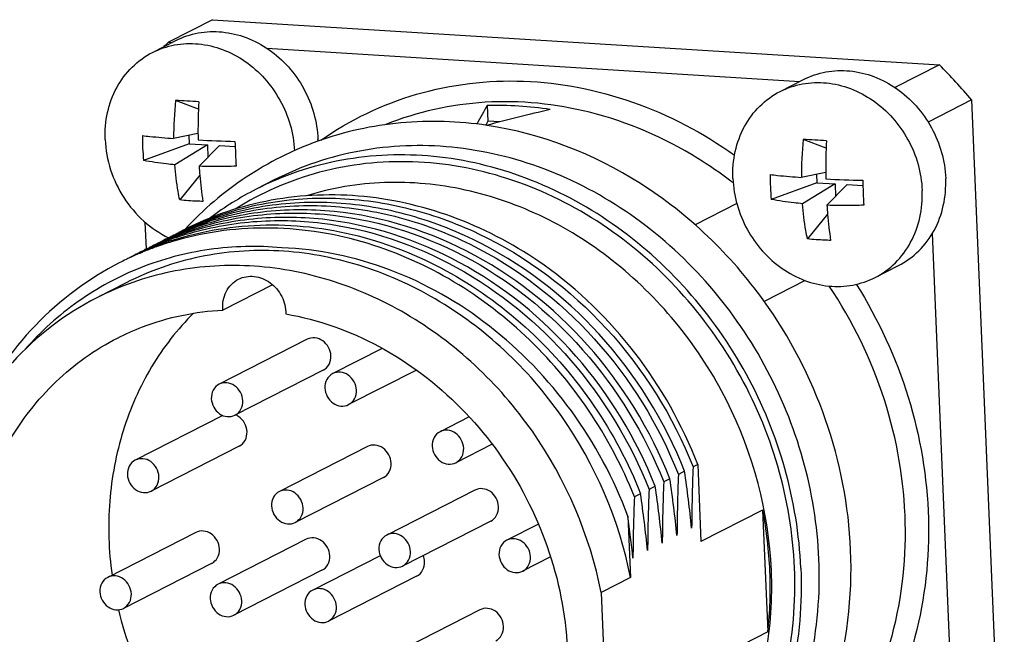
# Model space of a CAD drawing. Header units: millimetres. Extents: x 0 to 420, y 0 to 297.
# Tile 24 of 70: x 201.69 to 204.52, y 57.32 to 59.08. Entities that reach past the tile are written whole.
import ezdxf

# ---------------------------------------------------------------- set-up
doc = ezdxf.new("R2010")
doc.units = ezdxf.units.MM
doc.header["$LTSCALE"] = 23.1
doc.layers.add('COMPONENTS', color=7, linetype='CONTINUOUS')

msp = doc.modelspace()

# ---------------------------------------------------------------- linework, layer by layer
at = {"layer": 'COMPONENTS', "color": 7, "linetype": 'CONTINUOUS'}
for p, q in [((202.2443, 59.08316), (202.11782, 59.01863)), ((202.2443, 59.08316), (204.33171, 58.95344)), ((202.07153, 58.98884), (202.13898, 59.02325)), ((202.11782, 59.01863), (202.12862, 59.01796)), ((202.40027, 59.00108), (203.93127, 58.90595)), ((204.33171, 58.95344), (204.20522, 58.88892)), ((203.87418, 58.87682), (203.94164, 58.91123)), ((204.20293, 58.88906), (204.20522, 58.88892)), ((202.20368, 58.82614), (202.13821, 58.85109)), ((204.42431, 58.85256), (204.2994, 58.78884)), ((204.42431, 58.85256), (204.51811, 56.60588)), ((203.03302, 58.83616), (203.03488, 58.79165)), ((203.03488, 58.79165), (203.02875, 58.77968)), ((203.06964, 58.78949), (203.03488, 58.79165)), ((202.20248, 58.756), (202.13254, 58.74181)), ((202.1758, 58.75059), (202.1768, 58.72665)), ((204.00634, 58.71412), (203.94086, 58.73907)), ((202.1768, 58.72665), (202.04605, 58.67858)), ((202.22945, 58.72337), (202.13569, 58.66631)), ((202.1768, 58.72665), (202.22945, 58.72337)), ((202.26455, 58.72119), (202.20584, 58.66196)), ((202.22945, 58.72337), (202.23096, 58.6873)), ((202.26455, 58.72119), (202.30932, 58.71841)), ((202.20777, 58.6368), (202.15015, 58.56516)), ((202.42144, 58.62256), (202.36941, 58.59602)), ((204.00514, 58.64398), (203.9352, 58.62979)), ((203.97845, 58.63857), (203.97945, 58.61463)), ((203.97945, 58.61463), (203.8487, 58.56656)), ((204.03211, 58.61135), (203.93835, 58.5543)), ((203.97945, 58.61463), (204.03211, 58.61135)), ((204.06721, 58.60917), (204.00849, 58.54994)), ((204.03211, 58.61135), (204.03361, 58.57528)), ((204.06721, 58.60917), (204.11197, 58.60639)), ((203.75001, 58.55463), (203.63043, 58.49363)), ((204.01042, 58.52478), (203.9528, 58.45314)), ((202.05426, 58.42394), (202.05105, 58.50086)), ((202.14893, 58.47178), (202.14697, 58.47086)), ((204.31117, 58.46835), (204.37869, 56.85129)), ((202.67532, 58.44441), (202.67358, 58.44491)), ((202.02048, 58.40634), (202.02115, 58.40665)), ((204.14682, 58.34234), (204.21428, 58.37676)), ((201.99646, 58.32719), (201.91213, 58.28418)), ((202.41671, 58.32165), (202.27397, 58.24883)), ((203.94599, 58.33367), (203.82849, 58.27373)), ((202.51626, 58.16479), (202.26329, 58.03575)), ((202.73166, 58.13865), (202.58956, 58.06616)), ((202.5617, 58.07571), (202.30873, 57.94667)), ((202.82964, 58.07637), (202.635, 57.97708)), ((202.27388, 57.94582), (202.02231, 57.81749)), ((202.98134, 57.94181), (202.89754, 57.89907)), ((202.32073, 57.85745), (202.06775, 57.72841)), ((202.68933, 57.85652), (202.43636, 57.72748)), ((203.04725, 57.86318), (202.94298, 57.80999)), ((203.63778, 57.80491), (203.62431, 57.79804)), ((203.63778, 57.80491), (203.64703, 57.5833)), ((203.59997, 57.78562), (203.58215, 57.77653)), ((202.73477, 57.76745), (202.4818, 57.6384)), ((203.51564, 57.74261), (203.49782, 57.73351)), ((203.55781, 57.76411), (203.53999, 57.75502)), ((202.9976, 57.73139), (202.74463, 57.60235)), ((203.47348, 57.7211), (203.45566, 57.71201)), ((203.43728, 57.6565), (203.44465, 57.48007)), ((203.82411, 57.67364), (203.64703, 57.5833)), ((203.82411, 57.67364), (203.83871, 57.32387)), ((203.04305, 57.64231), (202.79007, 57.51327)), ((203.18031, 57.63387), (203.08945, 57.58752)), ((202.19612, 57.60972), (201.94315, 57.48067)), ((202.51317, 57.59002), (202.2602, 57.46097)), ((202.24156, 57.52064), (201.98859, 57.3916)), ((202.72583, 57.54298), (202.53195, 57.44409)), ((203.21527, 57.53944), (203.1349, 57.49844)), ((202.55861, 57.50094), (202.30564, 57.37189)), ((202.83037, 57.48405), (202.57739, 57.35501)), ((203.44465, 57.48007), (203.36033, 57.43705)), ((203.36033, 57.43705), (203.37493, 57.08728)), ((203.01196, 57.38755), (202.75899, 57.2585)), ((203.83871, 57.32387), (203.66163, 57.23353))]:
    msp.add_line(p, q, dxfattribs=at)
for centre, radius, start, end in [((203.06491, 58.04237), 1.36018, 134.13092, 134.9006), ((202.99993, 57.6381), 1.87184, 40.45149, 44.64412), ((202.88471, 57.58442), 1.8562, 44.45229, 44.65041), ((203.14488, 58.74411), 1.01234, 173.93396, 180.13035), ((202.00506, 56.17196), 2.68244, 85.73348, 87.15485), ((203.80423, 58.76384), 1.60177, 177.02518, 180.2803), ((203.06302, 57.85554), 0.98107, 81.13607, 91.75226), ((202.7143, 58.742), 0.67129, 179.31256, 182.38334), ((203.76991, 58.76377), 1.56744, 180.28391, 180.96206), ((202.39302, 62.46825), 3.73565, 267.0794, 268.70691), ((213.75211, 59.17513), 11.45191, 182.209844, 182.390234), ((202.23263, 58.726), 0.31471, 1.41566, 2.39106), ((204.94754, 58.63209), 1.01234, 173.93396, 180.13035), ((203.80772, 56.05994), 2.68244, 85.73348, 87.15485), ((205.60689, 58.65182), 1.60177, 177.02518, 180.2803), ((202.69353, 58.74113), 0.6505, 182.38206, 185.5179), ((213.27561, 59.15528), 10.97499, 182.390428, 182.575706), ((203.00047, 57.6573), 1.20907, 52.31017, 52.70166), ((204.51695, 58.62999), 0.67129, 179.31256, 182.38334), ((205.57256, 58.65175), 1.56744, 180.28391, 180.96206), ((204.19568, 62.35623), 3.73565, 267.0794, 268.70691), ((215.55477, 59.06311), 11.45191, 182.209844, 182.390234), ((202.7773, 57.79701), 0.8971, 117.04248, 126.96329), ((204.49619, 58.62911), 0.6505, 182.38206, 185.5179), ((215.07826, 59.04326), 10.97499, 182.390428, 182.575706), ((202.51337, 57.64827), 0.89967, 112.73944, 114.94046), ((202.55479, 57.67137), 0.89792, 115.74904, 117.02554), ((202.53098, 57.65783), 0.89915, 114.01088, 115.14439), ((202.55507, 57.67079), 0.89856, 115.14446, 115.74911), ((202.48841, 57.63718), 0.89821, 115.27896, 116.35405), ((202.4712, 57.62679), 0.89964, 112.7394, 114.99299), ((202.42971, 57.60364), 0.90142, 109.75756, 112.02173), ((202.51257, 57.64998), 0.89778, 115.74915, 117.02237), ((202.48863, 57.63673), 0.89871, 114.94085, 115.27902), ((202.44725, 57.61343), 0.90066, 111.95726, 112.27117), ((202.48882, 57.63631), 0.89917, 114.01119, 114.9408), ((202.44739, 57.61308), 0.90104, 111.0213, 111.95721), ((202.40658, 57.58779), 0.90506, 108.07847, 108.76243), ((202.5129, 57.64929), 0.89855, 114.94082, 115.74919), ((202.4892, 57.63545), 0.9001, 112.27453, 114.01101), ((202.47183, 57.62525), 0.9013, 109.75782, 112.73889), ((202.44766, 57.61237), 0.9018, 109.29585, 111.02115), ((202.43065, 57.60094), 0.90428, 106.82247, 109.75582), ((202.53062, 57.65859), 0.89831, 115.28233, 116.35974), ((202.48944, 57.63488), 0.90073, 111.87566, 112.27465), ((202.44782, 57.61191), 0.90228, 108.92776, 109.29594), ((202.48958, 57.63452), 0.90111, 111.02173, 111.87562), ((202.44819, 57.61084), 0.90342, 108.07215, 108.9276), ((202.42858, 57.60627), 0.89856, 115.07319, 115.74442), ((202.40456, 57.59311), 0.89936, 112.26642, 114.00479), ((202.44626, 57.61566), 0.89822, 115.27751, 116.36048), ((202.42904, 57.60527), 0.89965, 112.73599, 115.07277), ((202.38755, 57.58213), 0.90142, 109.7545, 111.99651), ((202.47042, 57.62845), 0.89781, 115.74593, 117.02089), ((202.44646, 57.61523), 0.89869, 114.99341, 115.27757), ((202.40503, 57.59196), 0.90061, 111.99411, 112.26672), ((202.44665, 57.61482), 0.89915, 114.00787, 114.99334), ((202.40533, 57.59121), 0.90141, 111.01641, 111.994), ((202.47073, 57.62779), 0.89853, 114.99338, 115.74598), ((202.44703, 57.61397), 0.90008, 112.27105, 114.0077), ((202.42938, 57.60448), 0.90051, 112.02207, 112.73616), ((202.40593, 57.58965), 0.90309, 109.29348, 111.01613), ((202.38849, 57.57944), 0.90427, 106.82306, 109.75277), ((202.40635, 57.58844), 0.90437, 108.76245, 109.29373), ((202.38611, 57.5854), 0.89785, 115.74877, 117.02521), ((202.38642, 57.58477), 0.89855, 115.0452, 115.74883), ((202.40357, 57.59532), 0.89695, 115.28381, 116.36347), ((202.38687, 57.58377), 0.89964, 112.73454, 115.04479), ((202.42828, 57.60688), 0.89787, 115.74436, 117.02554), ((202.40375, 57.59494), 0.89737, 114.00503, 115.23675), ((202.38721, 57.58297), 0.90051, 111.99684, 112.73471), ((208.67223, 57.59358), 5.05206, 177.68065, 179.67594), ((208.63007, 57.57208), 5.05206, 177.68065, 179.67594), ((199.33764, 57.17371), 4.30602, 5.9779, 8.16974), ((199.25332, 57.13069), 4.30602, 5.9779, 8.16974), ((208.5879, 57.55057), 5.05206, 177.68065, 179.67594), ((199.29548, 57.1522), 4.30602, 5.9779, 8.16974), ((199.21116, 57.10919), 4.30602, 5.9779, 8.16974), ((208.54574, 57.52906), 5.05206, 177.68065, 179.67594), ((208.50358, 57.50755), 5.05206, 177.68065, 179.67594), ((199.23762, 57.09586), 4.23692, 5.96457, 7.60394), ((202.67733, 57.44821), 1.16872, 2.43719, 11.12116), ((202.74081, 57.45065), 1.1052, 353.41256, 2.45039), ((203.01893, 57.63637), 1.07403, 193.39767, 207.51786)]:
    msp.add_arc(centre, radius, start, end, dxfattribs=at)
for major_axis, ratio, start_param, end_param in [((0.21761, 1.38016), 0.2564674, 0.5770542, 0.6478841), ((2.47408, 0.80266), 0.4184033, 7.650749, 7.7242204)]:
    msp.add_ellipse((203.04376, 57.64903), major_axis=major_axis, ratio=ratio, start_param=start_param, end_param=end_param, dxfattribs=at)
for points, knots in [([(202.13899, 59.02326), (202.1591, 59.03351), (202.20298, 59.04831), (202.273, 59.05092), (202.34291, 59.03416), (202.40811, 58.99936), (202.46454, 58.94892), (202.50868, 58.8861), (202.53779, 58.81496), (202.54601, 58.76433), (202.54706, 58.73913)], [0, 0, 0, 0, 0.1157785, 0.2336076, 0.3549281, 0.4802067, 0.6088959, 0.739642, 0.8706296, 1, 1, 1, 1]), ([(202.07153, 58.98884), (202.09157, 58.99906), (202.13528, 59.01383), (202.20506, 59.01653), (202.27475, 59), (202.33981, 58.96551), (202.39621, 58.91545), (202.44046, 58.85304), (202.46982, 58.78227), (202.47831, 58.73183), (202.47951, 58.70671)], [0, 0, 0, 0, 0.1157858, 0.2336096, 0.3549071, 0.4801506, 0.6088072, 0.7395415, 0.870555, 1, 1, 1, 1]), ([(201.93609, 58.73849), (201.935, 58.76461), (201.93926, 58.81655), (201.96562, 58.88876), (202.01013, 58.94892), (202.05014, 58.97793), (202.07153, 58.98884)], [0, 0, 0, 0, 0.2616665, 0.5146681, 0.7597202, 1, 1, 1, 1]), ([(203.94165, 58.91124), (203.96176, 58.92149), (204.00563, 58.93629), (204.07565, 58.9389), (204.14556, 58.92215), (204.21077, 58.88734), (204.2672, 58.8369), (204.31134, 58.77408), (204.34044, 58.70294), (204.34867, 58.65231), (204.34972, 58.62711)], [0, 0, 0, 0, 0.1157785, 0.2336076, 0.3549281, 0.4802067, 0.6088959, 0.739642, 0.8706296, 1, 1, 1, 1]), ([(202.55549, 58.73685), (202.63873, 58.79521), (202.82723, 58.88568), (203.14121, 58.92268), (203.45926, 58.86007), (203.65366, 58.75769), (203.74351, 58.69395)], [0, 0, 0, 0, 0.2414309, 0.4860836, 0.7383765, 1, 1, 1, 1]), ([(203.87418, 58.87682), (203.89429, 58.88708), (203.93817, 58.90188), (204.00819, 58.90449), (204.0781, 58.88774), (204.1433, 58.85293), (204.19973, 58.80249), (204.24388, 58.73968), (204.27298, 58.66853), (204.28121, 58.6179), (204.28226, 58.5927)], [0, 0, 0, 0, 0.1157785, 0.2336075, 0.3549278, 0.4802063, 0.6088955, 0.7396416, 0.8706294, 1, 1, 1, 1]), ([(203.73874, 58.62647), (203.73765, 58.6526), (203.74191, 58.70453), (203.76827, 58.77674), (203.81279, 58.8369), (203.85279, 58.86591), (203.87418, 58.87682)], [0, 0, 0, 0, 0.2616665, 0.5146681, 0.7597202, 1, 1, 1, 1]), ([(203.32691, 58.81705), (203.22965, 58.84145), (203.02925, 58.86183), (202.8321, 58.81823), (202.74148, 58.78181)], [0, 0, 0, 0, 0.506599, 1, 1, 1, 1]), ([(203.73312, 58.61911), (203.70241, 58.6425), (203.57788, 58.72834), (203.43613, 58.78966), (203.32691, 58.81705)], [0, 0, 0, 0, 0.2553259, 1, 1, 1, 1]), ([(203.03293, 58.77937), (202.95114, 58.79169), (202.78525, 58.7971), (202.623, 58.76132), (202.54635, 58.73379)], [0, 0, 0, 0, 0.5038601, 1, 1, 1, 1]), ([(203.82743, 58.27549), (203.7324, 58.40791), (203.49618, 58.6362), (203.18808, 58.756), (203.03293, 58.77937)], [0, 0, 0, 0, 0.5095262, 1, 1, 1, 1]), ([(201.93609, 58.73849), (201.93731, 58.70925), (201.94799, 58.6505), (201.98619, 58.56986), (202.04343, 58.50217), (202.09215, 58.46897), (202.11794, 58.45646)], [0, 0, 0, 0, 0.2502627, 0.5035108, 0.7548652, 1, 1, 1, 1]), ([(202.04306, 58.75006), (202.05009, 58.74926), (202.07987, 58.74606), (202.10972, 58.74349), (202.13254, 58.74181)], [0, 0, 0, 0, 0.2360477, 1, 1, 1, 1]), ([(202.54635, 58.73379), (202.47432, 58.70792), (202.33568, 58.63837), (202.21781, 58.5376), (202.16559, 58.48117)], [0, 0, 0, 0, 0.4988131, 1, 1, 1, 1]), ([(203.98573, 57.53341), (203.9817, 57.63001), (203.95018, 57.82412), (203.83861, 58.09683), (203.66939, 58.33763), (203.45308, 58.53099), (203.20312, 58.6644), (202.93513, 58.72861), (202.66671, 58.71862), (202.49852, 58.66188), (202.42144, 58.62256)], [0, 0, 0, 0, 0.1293697, 0.2603583, 0.3911044, 0.5197938, 0.6450721, 0.7663923, 0.8842215, 1, 1, 1, 1]), ([(202.13569, 58.66631), (202.12782, 58.66703), (202.0978, 58.67009), (202.06791, 58.67443), (202.04605, 58.67858)], [0, 0, 0, 0, 0.2622604, 1, 1, 1, 1]), ([(203.91559, 57.508), (203.91147, 57.60662), (203.87835, 57.80481), (203.76077, 58.08175), (203.58284, 58.32355), (203.35647, 58.51339), (203.0968, 58.63794), (202.82134, 58.68769), (202.54977, 58.65812), (202.38408, 58.58596), (202.30951, 58.53898)], [0, 0, 0, 0, 0.1297869, 0.2611891, 0.3921839, 0.5208408, 0.6457956, 0.7666388, 0.8841158, 1, 1, 1, 1]), ([(203.93371, 57.50687), (203.92967, 57.60347), (203.89816, 57.79758), (203.78659, 58.07028), (203.61737, 58.31108), (203.40106, 58.50444), (203.15111, 58.63785), (202.88313, 58.70207), (202.61471, 58.69208), (202.44652, 58.63535), (202.36944, 58.59603)], [0, 0, 0, 0, 0.1293689, 0.260358, 0.391104, 0.5197933, 0.6450719, 0.7663924, 0.8842216, 1, 1, 1, 1]), ([(202.15015, 58.56516), (202.14845, 58.57328), (202.14204, 58.60675), (202.13781, 58.64062), (202.13569, 58.66631)], [0, 0, 0, 0, 0.243417, 1, 1, 1, 1]), ([(202.31171, 58.66207), (202.30272, 58.66175), (202.26744, 58.6608), (202.23212, 58.66103), (202.20584, 58.66196)], [0, 0, 0, 0, 0.2547661, 1, 1, 1, 1]), ([(202.20584, 58.66196), (202.20642, 58.65327), (202.20902, 58.61953), (202.21287, 58.58589), (202.21656, 58.56103)], [0, 0, 0, 0, 0.2572809, 1, 1, 1, 1]), ([(203.84922, 57.50006), (203.8422, 57.66815), (203.77397, 57.92255), (203.59032, 58.20763), (203.41171, 58.3877), (203.2027, 58.52187), (202.97445, 58.60269), (202.73969, 58.62513), (202.58617, 58.59957), (202.51368, 58.57714)], [0, 0, 0, 0, 0.2575431, 0.3878855, 0.5166762, 0.6426228, 0.7649985, 0.8838396, 1, 1, 1, 1]), ([(203.73874, 58.62647), (203.7398, 58.60127), (203.74802, 58.55063), (203.77713, 58.47949), (203.82127, 58.41667), (203.8777, 58.36623), (203.9429, 58.33143), (204.01282, 58.31468), (204.08284, 58.31729), (204.12672, 58.33209), (204.14682, 58.34234)], [0, 0, 0, 0, 0.1293706, 0.2603584, 0.3911045, 0.5197937, 0.6450722, 0.7663925, 0.8842215, 1, 1, 1, 1]), ([(203.84572, 58.63804), (203.85274, 58.63724), (203.88253, 58.63404), (203.91238, 58.63148), (203.9352, 58.62979)], [0, 0, 0, 0, 0.2360477, 1, 1, 1, 1]), ([(204.21428, 58.37675), (204.23567, 58.38766), (204.27567, 58.41667), (204.32019, 58.47683), (204.34655, 58.54905), (204.35081, 58.60098), (204.34972, 58.62711)], [0, 0, 0, 0, 0.2402798, 0.4853317, 0.7383333, 1, 1, 1, 1]), ([(204.14682, 58.34234), (204.16821, 58.35325), (204.20822, 58.38227), (204.25273, 58.44242), (204.27909, 58.51464), (204.28335, 58.56657), (204.28226, 58.5927)], [0, 0, 0, 0, 0.2402798, 0.4853319, 0.7383335, 1, 1, 1, 1]), ([(202.21656, 58.56103), (202.21091, 58.56113), (202.18873, 58.56174), (202.16658, 58.56334), (202.15015, 58.56516)], [0, 0, 0, 0, 0.2548398, 1, 1, 1, 1]), ([(203.19626, 58.37781), (203.1191, 58.43211), (202.95355, 58.52139), (202.68346, 58.58687), (202.41238, 58.57726), (202.24247, 58.52004), (202.16461, 58.48032)], [0, 0, 0, 0, 0.2605376, 0.513145, 0.7586684, 1, 1, 1, 1]), ([(202.17327, 58.4842), (202.23654, 58.5139), (202.37143, 58.55886), (202.58526, 58.57829), (202.8023, 58.54954), (203.08564, 58.44836), (203.39961, 58.21216), (203.56685, 57.9433), (203.62431, 57.79804)], [0, 0, 0, 0, 0.1172988, 0.2361014, 0.357413, 0.4817618, 0.7378205, 1, 1, 1, 1]), ([(203.93835, 58.5543), (203.93047, 58.55501), (203.90046, 58.55807), (203.87057, 58.56241), (203.8487, 58.56656)], [0, 0, 0, 0, 0.2622604, 1, 1, 1, 1]), ([(203.59997, 57.78562), (203.5431, 57.92937), (203.37814, 58.19567), (203.06888, 58.43119), (202.78929, 58.53413), (202.5747, 58.5653), (202.36268, 58.54937), (202.22831, 58.50734), (202.1651, 58.47918)], [0, 0, 0, 0, 0.2620179, 0.5180689, 0.642472, 0.7638589, 0.8827165, 1, 1, 1, 1]), ([(202.16561, 58.47801), (202.22871, 58.50446), (202.36241, 58.54325), (202.57235, 58.55535), (202.78417, 58.52152), (203.05953, 58.41671), (203.36352, 58.18199), (203.52596, 57.91858), (203.58215, 57.77653)], [0, 0, 0, 0, 0.1172751, 0.236197, 0.3576702, 0.482133, 0.7381656, 1, 1, 1, 1]), ([(203.55781, 57.76411), (203.50252, 57.90386), (203.34313, 58.1634), (202.99216, 58.44051), (202.64006, 58.54397), (202.36194, 58.53429), (202.22923, 58.49983), (202.16633, 58.47566)], [0, 0, 0, 0, 0.2619033, 0.5182264, 0.7634119, 0.8825772, 1, 1, 1, 1]), ([(203.9528, 58.45314), (203.95111, 58.46126), (203.9447, 58.49473), (203.94046, 58.5286), (203.93835, 58.5543)], [0, 0, 0, 0, 0.243417, 1, 1, 1, 1]), ([(204.11436, 58.55005), (204.10538, 58.54973), (204.0701, 58.54878), (204.03478, 58.54902), (204.00849, 58.54994)], [0, 0, 0, 0, 0.2547661, 1, 1, 1, 1]), ([(204.00849, 58.54994), (204.00908, 58.54125), (204.01167, 58.50752), (204.01552, 58.47387), (204.01922, 58.44901)], [0, 0, 0, 0, 0.2572809, 1, 1, 1, 1]), ([(202.16715, 58.4735), (202.22985, 58.49602), (202.36173, 58.52738), (202.6369, 58.5322), (202.98352, 58.42575), (203.32849, 58.14973), (203.48538, 57.89308), (203.53999, 57.75502)], [0, 0, 0, 0, 0.1174289, 0.2366629, 0.4820119, 0.7383023, 1, 1, 1, 1]), ([(203.51564, 57.74261), (203.46193, 57.8784), (203.30837, 58.13118), (202.97137, 58.40565), (202.63207, 58.51589), (202.36098, 58.51737), (202.23031, 58.49004), (202.16793, 58.46969)], [0, 0, 0, 0, 0.2614193, 0.5176506, 0.7632171, 0.8825492, 1, 1, 1, 1]), ([(202.16895, 58.46652), (202.23103, 58.48529), (202.36073, 58.50968), (202.62871, 58.50368), (202.96256, 58.39077), (203.29368, 58.11752), (203.44477, 57.86762), (203.49782, 57.73351)], [0, 0, 0, 0, 0.117477, 0.2368867, 0.4826117, 0.7387891, 1, 1, 1, 1]), ([(202.12572, 58.44816), (202.21323, 58.47673), (202.40046, 58.50739), (202.58813, 58.48235), (202.67925, 58.4574)], [0, 0, 0, 0, 0.4935459, 1, 1, 1, 1]), ([(202.67358, 58.44491), (202.58391, 58.47061), (202.39908, 58.49798), (202.21376, 58.47131), (202.12677, 58.44501)], [0, 0, 0, 0, 0.5065284, 1, 1, 1, 1]), ([(202.67925, 58.4574), (202.76642, 58.43354), (202.93757, 58.36197), (203.16316, 58.19552), (203.34868, 57.97906), (203.43845, 57.80966), (203.47348, 57.7211)], [0, 0, 0, 0, 0.2421982, 0.4911529, 0.7448, 1, 1, 1, 1]), ([(204.01922, 58.44901), (204.01356, 58.44911), (203.99139, 58.44972), (203.96923, 58.45133), (203.9528, 58.45314)], [0, 0, 0, 0, 0.2548398, 1, 1, 1, 1]), ([(202.44284, 58.42786), (202.37381, 58.43402), (202.23491, 58.43088), (202.03453, 58.37797), (201.8532, 58.27957), (201.75105, 58.18723), (201.70586, 58.13592)], [0, 0, 0, 0, 0.2532059, 0.5023082, 0.7502071, 1, 1, 1, 1]), ([(203.44465, 57.48007), (203.41231, 57.6448), (203.30937, 57.88503), (203.08918, 58.13846), (202.89047, 58.28743), (202.66916, 58.38589), (202.43697, 58.42827), (202.20693, 58.41162), (202.06298, 58.36112), (201.99647, 58.3272)], [0, 0, 0, 0, 0.2613609, 0.3919442, 0.5200472, 0.6447392, 0.7657891, 0.8837726, 1, 1, 1, 1]), ([(203.43728, 57.6565), (203.39723, 57.76366), (203.2882, 57.96696), (203.05189, 58.21325), (202.7632, 58.37884), (202.54824, 58.42417), (202.44284, 58.42786)], [0, 0, 0, 0, 0.258501, 0.513887, 0.7617005, 1, 1, 1, 1]), ([(203.45566, 57.71201), (203.4211, 57.79938), (203.33279, 57.96662), (203.15069, 58.18103), (202.92927, 58.34705), (202.76112, 58.41966), (202.67532, 58.44441)], [0, 0, 0, 0, 0.2550426, 0.5086027, 0.757606, 1, 1, 1, 1]), ([(201.97814, 58.38521), (201.88844, 58.33945), (201.72166, 58.21504), (201.60496, 58.04333), (201.56058, 57.95041)], [0, 0, 0, 0, 0.4944324, 1, 1, 1, 1]), ([(203.36033, 57.43705), (203.32798, 57.60179), (203.22505, 57.84201), (203.00486, 58.09544), (202.80615, 58.24441), (202.58483, 58.34288), (202.35265, 58.38525), (202.12261, 58.36861), (201.97865, 58.31811), (201.91215, 58.28419)], [0, 0, 0, 0, 0.2613609, 0.3919442, 0.5200472, 0.6447392, 0.7657891, 0.8837726, 1, 1, 1, 1]), ([(203.63778, 57.80491), (203.59339, 57.91931), (203.47226, 58.13497), (203.29473, 58.30762), (203.19626, 58.37781)], [0, 0, 0, 0, 0.5036824, 1, 1, 1, 1]), ([(202.27397, 58.24883), (202.27236, 58.26663), (202.27794, 58.30291), (202.30384, 58.3298), (202.31875, 58.33741)], [0, 0, 0, 0, 0.5162547, 1, 1, 1, 1]), ([(202.31875, 58.33741), (202.33248, 58.34442), (202.36595, 58.35003), (202.41302, 58.33002), (202.44655, 58.28967), (202.45502, 58.25478), (202.45489, 58.23759)], [0, 0, 0, 0, 0.2330204, 0.4800012, 0.7400985, 1, 1, 1, 1]), ([(204.04617, 56.99022), (204.11022, 57.08139), (204.2088, 57.29172), (204.25103, 57.64125), (204.18946, 57.99729), (204.08291, 58.21723), (204.0155, 58.31785)], [0, 0, 0, 0, 0.2380558, 0.4857291, 0.7412306, 1, 1, 1, 1]), ([(204.09293, 58.32285), (204.15646, 58.22209), (204.25683, 58.00418), (204.31599, 57.65411), (204.27893, 57.30979), (204.18892, 57.09976), (204.12978, 57.00696)], [0, 0, 0, 0, 0.2583927, 0.5134979, 0.7612784, 1, 1, 1, 1]), ([(201.91215, 58.28419), (201.82136, 58.23787), (201.65344, 58.10878), (201.54212, 57.92932), (201.50193, 57.83269)], [0, 0, 0, 0, 0.4933882, 1, 1, 1, 1]), ([(204.07687, 57.55902), (204.07156, 57.68608), (204.02198, 57.94099), (203.90228, 58.17119), (203.82743, 58.27549)], [0, 0, 0, 0, 0.4976433, 1, 1, 1, 1]), ([(202.18982, 58.23985), (202.14353, 58.19391), (202.06147, 58.08824), (201.97966, 57.9026), (201.94137, 57.69794), (201.94599, 57.55719), (201.95554, 57.48714)], [0, 0, 0, 0, 0.2399885, 0.4862976, 0.7398356, 1, 1, 1, 1]), ([(201.97124, 58.16839), (201.99451, 58.18026), (202.09038, 58.22296), (202.19535, 58.24476), (202.27397, 58.24883)], [0, 0, 0, 0, 0.2491489, 1, 1, 1, 1]), ([(202.45489, 58.23759), (202.54794, 58.2213), (202.73297, 58.15527), (202.96933, 57.97552), (203.14903, 57.73155), (203.25473, 57.44711), (203.2761, 57.14944), (203.2098, 56.8672), (203.06082, 56.62912), (202.91392, 56.51634), (202.83457, 56.47586)], [0, 0, 0, 0, 0.1230526, 0.2508015, 0.3815461, 0.5125395, 0.6409512, 0.7648435, 0.8839592, 1, 1, 1, 1]), ([(201.95925, 56.57996), (201.89482, 56.62853), (201.77658, 56.74259), (201.64311, 56.94955), (201.55963, 57.18119), (201.53181, 57.42246), (201.56176, 57.65777), (201.64821, 57.87162), (201.7859, 58.04926), (201.90679, 58.13552), (201.97124, 58.16839)], [0, 0, 0, 0, 0.129101, 0.2599928, 0.3907786, 0.5195854, 0.6449918, 0.7663966, 0.8842462, 1, 1, 1, 1]), ([(202.58427, 58.11744), (202.58359, 58.13377), (202.56988, 58.15904), (202.53919, 58.17099), (202.52295, 58.16821), (202.51626, 58.16479)], [0, 0, 0, 0, 0.5139496, 0.7637989, 1, 1, 1, 1]), ([(202.5617, 58.07572), (202.56882, 58.07935), (202.58128, 58.09187), (202.58463, 58.10895), (202.58427, 58.11744)], [0, 0, 0, 0, 0.4846867, 1, 1, 1, 1]), ([(202.58954, 58.06615), (202.58242, 58.06252), (202.56998, 58.04999), (202.56663, 58.03292), (202.56699, 58.02444)], [0, 0, 0, 0, 0.4846643, 1, 1, 1, 1]), ([(202.65757, 58.01881), (202.65689, 58.03515), (202.64317, 58.06042), (202.61247, 58.07236), (202.59623, 58.06957), (202.58954, 58.06615)], [0, 0, 0, 0, 0.5139584, 0.7637965, 1, 1, 1, 1]), ([(202.26326, 58.03574), (202.25615, 58.03211), (202.2437, 58.01958), (202.24036, 58.00251), (202.24071, 57.99402)], [0, 0, 0, 0, 0.4846643, 1, 1, 1, 1]), ([(202.3313, 57.98839), (202.33062, 58.00473), (202.3169, 58.03001), (202.2862, 58.04195), (202.26996, 58.03916), (202.26326, 58.03574)], [0, 0, 0, 0, 0.5139584, 0.7637965, 1, 1, 1, 1]), ([(202.56699, 58.02444), (202.56767, 58.0081), (202.58139, 57.98282), (202.61208, 57.97088), (202.62833, 57.97368), (202.63502, 57.97709)], [0, 0, 0, 0, 0.5139584, 0.7637965, 1, 1, 1, 1]), ([(202.63502, 57.97709), (202.64213, 57.98073), (202.65458, 57.99325), (202.65793, 58.01032), (202.65757, 58.01881)], [0, 0, 0, 0, 0.4846643, 1, 1, 1, 1]), ([(202.24071, 57.99402), (202.24139, 57.97769), (202.25511, 57.95241), (202.28581, 57.94047), (202.30205, 57.94326), (202.30875, 57.94668)], [0, 0, 0, 0, 0.5139584, 0.7637965, 1, 1, 1, 1]), ([(202.30875, 57.94668), (202.31586, 57.95031), (202.32831, 57.96284), (202.33165, 57.97991), (202.3313, 57.98839)], [0, 0, 0, 0, 0.4846643, 1, 1, 1, 1]), ([(202.3433, 57.89918), (202.34294, 57.90775), (202.338, 57.92486), (202.32601, 57.93806), (202.3189, 57.94279)], [0, 0, 0, 0, 0.5012694, 1, 1, 1, 1]), ([(202.32073, 57.85746), (202.32785, 57.86109), (202.34031, 57.87361), (202.34365, 57.89069), (202.3433, 57.89918)], [0, 0, 0, 0, 0.4846867, 1, 1, 1, 1]), ([(202.89752, 57.89906), (202.89041, 57.89543), (202.87796, 57.8829), (202.87462, 57.86583), (202.87497, 57.85734)], [0, 0, 0, 0, 0.4846643, 1, 1, 1, 1]), ([(202.96556, 57.85171), (202.96487, 57.86805), (202.95116, 57.89333), (202.92046, 57.90527), (202.90421, 57.90247), (202.89752, 57.89906)], [0, 0, 0, 0, 0.5139584, 0.7637965, 1, 1, 1, 1]), ([(202.75735, 57.80917), (202.75667, 57.82551), (202.74295, 57.85077), (202.71227, 57.86272), (202.69603, 57.85994), (202.68933, 57.85652)], [0, 0, 0, 0, 0.5139496, 0.7637989, 1, 1, 1, 1]), ([(202.87497, 57.85734), (202.87565, 57.841), (202.88937, 57.81573), (202.92007, 57.80379), (202.93631, 57.80658), (202.94301, 57.81)], [0, 0, 0, 0, 0.5139584, 0.7637965, 1, 1, 1, 1]), ([(202.94301, 57.81), (202.95012, 57.81363), (202.96257, 57.82616), (202.96591, 57.84323), (202.96556, 57.85171)], [0, 0, 0, 0, 0.4846643, 1, 1, 1, 1]), ([(202.02229, 57.81748), (202.01518, 57.81384), (202.00273, 57.80132), (201.99938, 57.78425), (201.99974, 57.77576)], [0, 0, 0, 0, 0.4846643, 1, 1, 1, 1]), ([(202.09032, 57.77013), (202.08964, 57.78647), (202.07593, 57.81175), (202.04523, 57.82369), (202.02898, 57.82089), (202.02229, 57.81748)], [0, 0, 0, 0, 0.5139584, 0.7637965, 1, 1, 1, 1]), ([(202.73478, 57.76745), (202.74189, 57.77108), (202.75436, 57.7836), (202.7577, 57.80068), (202.75735, 57.80917)], [0, 0, 0, 0, 0.4846867, 1, 1, 1, 1]), ([(201.99974, 57.77576), (202.00042, 57.75942), (202.01414, 57.73415), (202.04484, 57.72221), (202.06108, 57.725), (202.06777, 57.72842)], [0, 0, 0, 0, 0.5139584, 0.7637965, 1, 1, 1, 1]), ([(202.06777, 57.72842), (202.07489, 57.73205), (202.08733, 57.74458), (202.09068, 57.76165), (202.09032, 57.77013)], [0, 0, 0, 0, 0.4846643, 1, 1, 1, 1]), ([(202.43634, 57.72747), (202.42923, 57.72384), (202.41678, 57.71131), (202.41343, 57.69424), (202.41379, 57.68576)], [0, 0, 0, 0, 0.4846643, 1, 1, 1, 1]), ([(202.50437, 57.68013), (202.50369, 57.69647), (202.48997, 57.72174), (202.45928, 57.73368), (202.44303, 57.73089), (202.43634, 57.72747)], [0, 0, 0, 0, 0.5139584, 0.7637965, 1, 1, 1, 1]), ([(203.06562, 57.68404), (203.06494, 57.70037), (203.05122, 57.72564), (203.02054, 57.73759), (203.0043, 57.7348), (202.9976, 57.73139)], [0, 0, 0, 0, 0.5139496, 0.7637989, 1, 1, 1, 1]), ([(202.41379, 57.68576), (202.41447, 57.66942), (202.42819, 57.64414), (202.45889, 57.6322), (202.47513, 57.635), (202.48182, 57.63841)], [0, 0, 0, 0, 0.5139584, 0.7637965, 1, 1, 1, 1]), ([(202.48182, 57.63841), (202.48894, 57.64204), (202.50138, 57.65457), (202.50473, 57.67164), (202.50437, 57.68013)], [0, 0, 0, 0, 0.4846643, 1, 1, 1, 1]), ([(203.04305, 57.64231), (203.05016, 57.64594), (203.06263, 57.65847), (203.06597, 57.67555), (203.06562, 57.68404)], [0, 0, 0, 0, 0.4846867, 1, 1, 1, 1]), ([(202.26413, 57.56236), (202.26345, 57.5787), (202.24974, 57.60397), (202.21905, 57.61592), (202.20281, 57.61313), (202.19612, 57.60972)], [0, 0, 0, 0, 0.5139496, 0.7637989, 1, 1, 1, 1]), ([(202.74461, 57.60233), (202.7375, 57.5987), (202.72505, 57.58618), (202.7217, 57.56911), (202.72206, 57.56062)], [0, 0, 0, 0, 0.4846643, 1, 1, 1, 1]), ([(202.81264, 57.55499), (202.81196, 57.57133), (202.79824, 57.5966), (202.76755, 57.60855), (202.7513, 57.60575), (202.74461, 57.60233)], [0, 0, 0, 0, 0.5139584, 0.7637965, 1, 1, 1, 1]), ([(202.58118, 57.54266), (202.5805, 57.559), (202.56679, 57.58426), (202.5361, 57.59622), (202.51986, 57.59343), (202.51317, 57.59001)], [0, 0, 0, 0, 0.5139496, 0.7637989, 1, 1, 1, 1]), ([(203.08943, 57.58751), (203.08232, 57.58388), (203.06987, 57.57135), (203.06653, 57.55428), (203.06688, 57.5458)], [0, 0, 0, 0, 0.4846643, 1, 1, 1, 1]), ([(203.15747, 57.54017), (203.15679, 57.55651), (203.14307, 57.58178), (203.11237, 57.59372), (203.09613, 57.59093), (203.08943, 57.58751)], [0, 0, 0, 0, 0.5139584, 0.7637965, 1, 1, 1, 1]), ([(202.24156, 57.52064), (202.24868, 57.52427), (202.26114, 57.5368), (202.26449, 57.55388), (202.26413, 57.56236)], [0, 0, 0, 0, 0.4846867, 1, 1, 1, 1]), ([(202.72206, 57.56062), (202.72274, 57.54428), (202.73646, 57.51901), (202.76716, 57.50707), (202.7834, 57.50986), (202.79009, 57.51328)], [0, 0, 0, 0, 0.5139584, 0.7637965, 1, 1, 1, 1]), ([(202.79009, 57.51328), (202.79721, 57.51691), (202.80965, 57.52944), (202.813, 57.54651), (202.81264, 57.55499)], [0, 0, 0, 0, 0.4846643, 1, 1, 1, 1]), ([(203.06688, 57.5458), (203.06756, 57.52946), (203.08128, 57.50418), (203.11198, 57.49224), (203.12822, 57.49504), (203.13492, 57.49845)], [0, 0, 0, 0, 0.5139584, 0.7637965, 1, 1, 1, 1]), ([(203.20788, 56.45034), (203.33226, 56.46601), (203.57821, 56.54684), (203.87147, 56.80383), (204.05113, 57.15827), (204.08245, 57.42528), (204.07687, 57.55902)], [0, 0, 0, 0, 0.2438353, 0.488442, 0.7396311, 1, 1, 1, 1]), ([(202.55861, 57.50094), (202.56573, 57.50457), (202.57819, 57.5171), (202.58154, 57.53418), (202.58118, 57.54266)], [0, 0, 0, 0, 0.4846867, 1, 1, 1, 1]), ([(202.83037, 57.48405), (202.83749, 57.48768), (202.84995, 57.50021), (202.85329, 57.51729), (202.85294, 57.52578)], [0, 0, 0, 0, 0.4846867, 1, 1, 1, 1]), ([(203.13492, 57.49845), (203.14203, 57.50209), (203.15448, 57.51461), (203.15782, 57.53168), (203.15747, 57.54017)], [0, 0, 0, 0, 0.4846643, 1, 1, 1, 1]), ([(203.46656, 56.57373), (203.54856, 56.61555), (203.7019, 56.72677), (203.87255, 56.95736), (203.9736, 57.23418), (203.98992, 57.43326), (203.98573, 57.53341)], [0, 0, 0, 0, 0.2402795, 0.4853317, 0.738335, 1, 1, 1, 1]), ([(203.93371, 57.50687), (203.93789, 57.40672), (203.92157, 57.20763), (203.82052, 56.93081), (203.64986, 56.70021), (203.4965, 56.589), (203.41451, 56.54718)], [0, 0, 0, 0, 0.2616639, 0.5146682, 0.7597205, 1, 1, 1, 1]), ([(203.49102, 56.68043), (203.55004, 56.72565), (203.65774, 56.83348), (203.7745, 57.03269), (203.84232, 57.25967), (203.85257, 57.41962), (203.84922, 57.50006)], [0, 0, 0, 0, 0.2404935, 0.4864675, 0.7396002, 1, 1, 1, 1]), ([(203.79044, 56.94476), (203.83592, 57.02862), (203.90367, 57.21356), (203.91971, 57.40941), (203.91559, 57.508)], [0, 0, 0, 0, 0.4915684, 1, 1, 1, 1]), ([(201.94312, 57.48066), (201.93601, 57.47703), (201.92356, 57.4645), (201.92022, 57.44743), (201.92057, 57.43895)], [0, 0, 0, 0, 0.4846643, 1, 1, 1, 1]), ([(202.01116, 57.43332), (202.01048, 57.44966), (201.99676, 57.47493), (201.96606, 57.48687), (201.94982, 57.48408), (201.94312, 57.48066)], [0, 0, 0, 0, 0.5139584, 0.7637965, 1, 1, 1, 1]), ([(202.26017, 57.46096), (202.25306, 57.45733), (202.24061, 57.4448), (202.23727, 57.42773), (202.23762, 57.41925)], [0, 0, 0, 0, 0.4846643, 1, 1, 1, 1]), ([(202.32821, 57.41362), (202.32753, 57.42996), (202.31381, 57.45523), (202.28311, 57.46717), (202.26687, 57.46438), (202.26017, 57.46096)], [0, 0, 0, 0, 0.5139584, 0.7637965, 1, 1, 1, 1]), ([(201.92057, 57.43895), (201.92126, 57.42261), (201.93497, 57.39734), (201.96567, 57.3854), (201.98192, 57.38819), (201.98861, 57.39161)], [0, 0, 0, 0, 0.5139584, 0.7637965, 1, 1, 1, 1]), ([(201.98861, 57.39161), (201.99572, 57.39524), (202.00817, 57.40777), (202.01151, 57.42484), (202.01116, 57.43332)], [0, 0, 0, 0, 0.4846643, 1, 1, 1, 1]), ([(202.53193, 57.44407), (202.52482, 57.44044), (202.51237, 57.42791), (202.50903, 57.41084), (202.50938, 57.40236)], [0, 0, 0, 0, 0.4846643, 1, 1, 1, 1]), ([(202.59997, 57.39673), (202.59928, 57.41307), (202.58557, 57.43834), (202.55487, 57.45029), (202.53862, 57.44749), (202.53193, 57.44407)], [0, 0, 0, 0, 0.5139584, 0.7637965, 1, 1, 1, 1]), ([(202.23762, 57.41925), (202.23831, 57.40291), (202.25202, 57.37763), (202.28272, 57.36569), (202.29897, 57.36849), (202.30566, 57.37191)], [0, 0, 0, 0, 0.5139584, 0.7637965, 1, 1, 1, 1]), ([(202.30566, 57.37191), (202.31277, 57.37554), (202.32522, 57.38806), (202.32856, 57.40513), (202.32821, 57.41362)], [0, 0, 0, 0, 0.4846643, 1, 1, 1, 1]), ([(202.50938, 57.40236), (202.51006, 57.38602), (202.52378, 57.36075), (202.55448, 57.34881), (202.57072, 57.3516), (202.57742, 57.35502)], [0, 0, 0, 0, 0.5139584, 0.7637965, 1, 1, 1, 1]), ([(202.57742, 57.35502), (202.58453, 57.35865), (202.59698, 57.37118), (202.60032, 57.38825), (202.59997, 57.39673)], [0, 0, 0, 0, 0.4846643, 1, 1, 1, 1]), ([(203.07997, 57.34019), (203.07929, 57.35653), (203.06558, 57.38179), (203.0349, 57.39374), (203.01865, 57.39096), (203.01196, 57.38754)], [0, 0, 0, 0, 0.5139496, 0.7637989, 1, 1, 1, 1]), ([(203.0574, 57.29847), (203.06452, 57.3021), (203.07698, 57.31462), (203.08033, 57.3317), (203.07997, 57.34019)], [0, 0, 0, 0, 0.4846867, 1, 1, 1, 1])]:
    msp.add_open_spline(points, degree=3, knots=knots, dxfattribs=at)
for points in [[(202.3189, 57.94279), (202.31617, 57.94461), (202.31324, 57.94618), (202.3102, 57.94743)], [(202.85294, 57.52578), (202.85269, 57.53178), (202.85139, 57.53782), (202.84921, 57.54342)]]:
    msp.add_open_spline(points, degree=3, dxfattribs=at)

doc.saveas('drawing.dxf')
